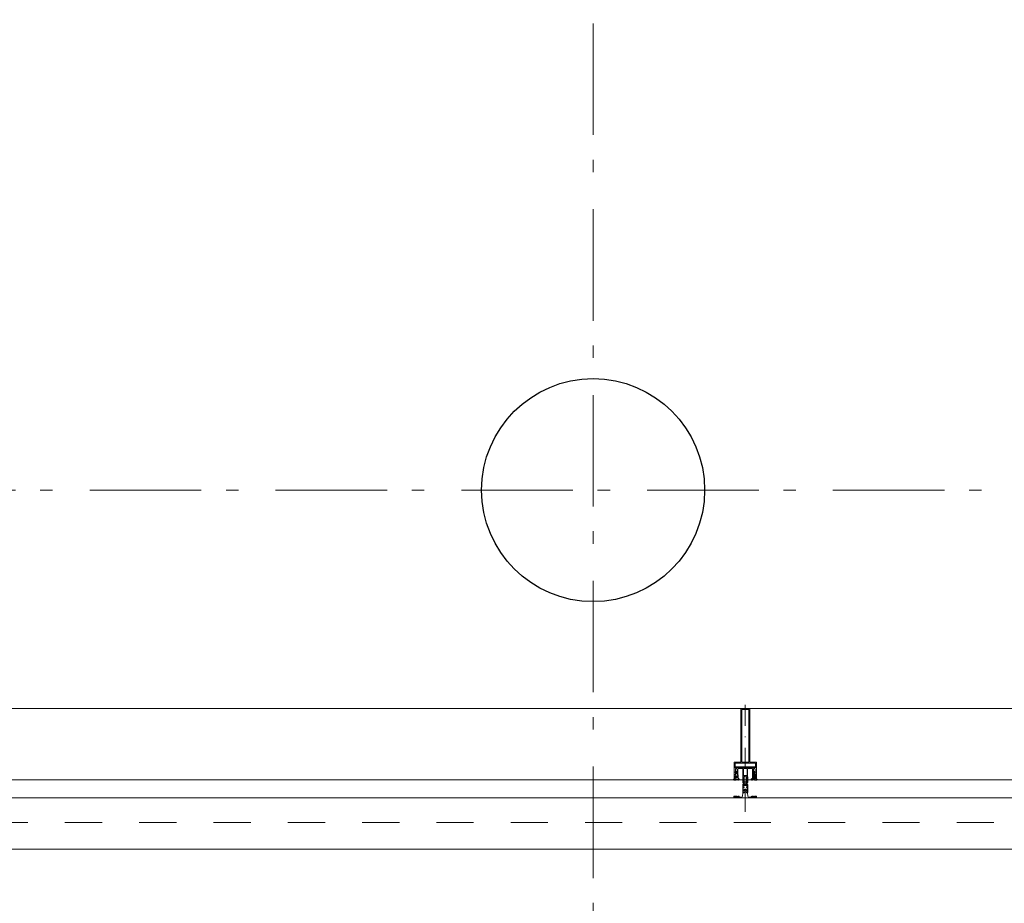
# Model space of a CAD drawing. Header units: millimetres. Extents: x 18442 to 242186, y -49554 to 63508.
# Tile 73 of 175: x 214155 to 216363, y -41685 to -39703. Entities that reach past the tile are written whole.
import ezdxf

# ---------------------------------------------------------------- set-up
doc = ezdxf.new("R2010")
doc.units = ezdxf.units.MM
doc.header["$LTSCALE"] = 400
for name, pattern in [('STYLE_01', [0.416641, 0.208282, -0.208359]), ('STYLE_06', [1.041641, 0.625, -0.208282, 0.069427, -0.138931]), ('STYLE_15', [0.240945, 0.11811, -0.059055, 0.004724, -0.059055]), ('STYLE_16', [0.177165, 0.11811, -0.059055])]:
    doc.linetypes.add(name, pattern=pattern)
for name, color, linetype, lineweight in [('Buitenkozijnen', 140, 'Continuous', 15), ('mat-beton (ihwg)', 5, 'Continuous', 25), ('None', 7, 'Continuous', 9)]:
    doc.layers.add(name, color=color, linetype=linetype, lineweight=lineweight)

# ---------------------------------------------------------------- blocks, each defined once
blk = doc.blocks.new('Kolom O 500')
at = {"layer": 'mat-beton (ihwg)', "lineweight": 25}
blk.add_circle((0, 0), 250, dxfattribs=at)
blk = doc.blocks.new('*U1206')
at = {"layer": 'None', "color": 8, "lineweight": 5, "flags": 128}
for points in [[(-5, -154.3), (-5, -154.3, 0.414214), (-5.5, -154.8), (-5.5, -172.5), (-5.5, -172.5, 0.414214), (-5, -173), (-4, -173), (-4, -173, 0.414214), (-3.5, -172.5), (-3.5, -172.5, 0.414214), (-4, -172), (-4.5, -172), (-4.5, -168.8), (-4.5, -168.8, -0.414214), (-4, -168.3), (-2.7, -168.3), (-2.7, -168.3, 0.221695), (-1.9, -167.9), (-0.8, -166.5), (-0.8, -166.5, -0.466308), (0.8, -166.5), (2, -167.9), (2, -167.9, 0.221695), (2.7, -168.3), (4, -168.3), (4, -168.3, -0.414214), (4.5, -168.8), (4.5, -172), (4, -172), (4, -172, 0.414214), (3.5, -172.5), (3.5, -172.5, 0.414214), (4, -173), (5, -173), (5, -173, 0.414214), (5.5, -172.5), (5.5, -154.8), (5.5, -154.8, 0.414214), (5, -154.3), (4.7, -154.3), (4.7, -155), (4.7, -155, -0.414214), (4.4, -155.3), (4.1, -155.3), (4.1, -155.3, -0.414214), (3.3, -154.5), (3.3, -150.6), (3.3, -150.6, -0.414214), (4.1, -149.8), (4.4, -149.8), (4.4, -149.8, -0.414214), (4.7, -150.1), (4.7, -150.8), (5, -150.8), (5, -150.8, 0.414214), (5.5, -150.3), (5.5, -137.6), (5.5, -137.6, 0.351868), (5.3, -137.3), (5.3, -137.3, 0.351868), (4.9, -137.5), (4.1, -139.2), (4.1, -139.2, 0.314902), (4.2, -139.4), (4.5, -139.7), (4.5, -139.7, -0.198912), (4.5, -139.9), (4.5, -140.1), (4.5, -140.1, -0.198912), (4.5, -140.3), (4.2, -140.6), (4.2, -140.6, 0.414214), (4.2, -140.8), (4.5, -141.1), (4.5, -141.1, -0.198912), (4.5, -141.3), (4.5, -141.5), (4.5, -141.5, -0.198912), (4.5, -141.7), (4.2, -142), (4.2, -142, 0.414214), (4.2, -142.2), (4.5, -142.5), (4.5, -142.5, -0.198912), (4.5, -142.7), (4.5, -143.2), (4.5, -143.2, -0.087489), (4.5, -143.3), (4.2, -144.1), (4.2, -148.5), (4.2, -148.5, -0.414214), (3.9, -148.8), (-3.9, -148.8), (-3.9, -148.8, -0.414214), (-4.2, -148.5), (-4.2, -144.1), (-4.5, -143.3), (-4.5, -143.3, -0.087489), (-4.5, -143.2), (-4.5, -142.7), (-4.5, -142.7, -0.198912), (-4.4, -142.5), (-4.1, -142.2), (-4.1, -142.2, 0.414214), (-4.1, -142), (-4.4, -141.7), (-4.4, -141.7, -0.198912), (-4.5, -141.5), (-4.5, -141.3), (-4.5, -141.3, -0.198912), (-4.4, -141.1), (-4.1, -140.8), (-4.1, -140.8, 0.414214), (-4.1, -140.6), (-4.4, -140.3), (-4.4, -140.3, -0.198912), (-4.5, -140.1), (-4.5, -139.9), (-4.5, -139.9, -0.198912), (-4.4, -139.7), (-4.1, -139.4), (-4.1, -139.4, 0.314902), (-4.1, -139.2), (-4.9, -137.5), (-4.9, -137.5, 0.351868), (-5.3, -137.3), (-5.3, -137.3, 0.351868), (-5.5, -137.6), (-5.5, -150.3), (-5.5, -150.3, 0.414214), (-5, -150.8), (-4.7, -150.8), (-4.7, -150.1), (-4.7, -150.1, -0.414214), (-4.4, -149.8), (-4.1, -149.8), (-4.1, -149.8, -0.414214), (-3.3, -150.6), (-3.3, -154.5), (-3.3, -154.5, -0.414214), (-4.1, -155.3), (-4.4, -155.3), (-4.4, -155.3, -0.414214), (-4.7, -155), (-4.7, -154.3)], [(-1.8, -149.8, 0.414214), (-2.3, -150.3), (-2.3, -155.1), (-2.3, -155.1, 0.414214), (-2.1, -155.3), (2.1, -155.3), (2.1, -155.3, 0.414214), (2.3, -155.1), (2.3, -150.3), (2.3, -150.3, 0.414214), (1.8, -149.8), (-1.8, -149.8)], [(-4.5, -161.7, -0.414214), (-4, -161.2), (-2.7, -161.2), (-2.7, -161.2, 0.414214), (-2.5, -161), (-2.5, -160.4), (-2.5, -160.4, 0.414214), (-2.7, -160.2), (-4, -160.2), (-4, -160.2, -0.414214), (-4.5, -159.7), (-4.5, -156.8), (-4.5, -156.8, -0.414214), (-4, -156.3), (4, -156.3), (4, -156.3, -0.414214), (4.5, -156.8), (4.5, -159.7), (4.5, -159.7, -0.414214), (4, -160.2), (2.7, -160.2), (2.7, -160.2, 0.414214), (2.5, -160.4), (2.5, -161), (2.5, -161, 0.414214), (2.7, -161.2), (4, -161.2), (4, -161.2, -0.414214), (4.5, -161.7), (4.5, -166.8), (4.5, -166.8, -0.414214), (4, -167.3), (3, -167.3), (3, -167.3, -0.221695), (2.6, -167.1), (1.5, -165.9), (1.5, -165.9, 0.466308), (-1.5, -165.9), (-2.6, -167.1), (-2.6, -167.1, -0.221695), (-2.9, -167.3), (-4, -167.3), (-4, -167.3, -0.414214), (-4.5, -166.8), (-4.5, -161.7)]]:
    blk.add_lwpolyline(points, format="xyb", close=True, dxfattribs=at)
blk = doc.blocks.new('*U1207')
at = {"layer": 'None', "color": 8, "lineweight": 5, "flags": 128}
for points in [[(-6, -180.7), (-6, -180.7, -0.388879), (-8.7, -183.2), (-8.7, -183.2), (-20.4, -183.2), (-21.6, -183.9), (-22.9, -183.9), (-22.9, -182.7), (-23.8, -182.7), (-23.8, -184.8), (23.8, -184.8), (23.8, -182.7), (22.9, -182.7), (22.9, -183.9), (21.7, -183.9), (20.4, -183.2), (8.7, -183.2), (8.7, -183.2, -0.388879), (6, -180.7), (6, -180.7), (5.3, -173.2), (2.5, -173.2), (2.5, -171.2), (-2.5, -171.2), (-2.5, -173.2), (-5.3, -173.2), (-6, -180.7)], [(-13.5, -182.8), (-13.5, -181.9), (-14.5, -181.1), (-14.5, -181.1, 0.36397), (-14.9, -181.1), (-14.9, -181.1), (-15.4, -181.5), (-15.4, -181.5, -0.36397), (-15.8, -181.5), (-15.8, -181.5), (-16.3, -181.1), (-16.3, -181.1, 0.36397), (-16.7, -181.1), (-16.7, -181.1), (-17.2, -181.5), (-17.2, -181.5, -0.36397), (-17.6, -181.5), (-17.6, -181.5), (-18.1, -181.1), (-18.1, -181.1, 0.36397), (-18.5, -181.1), (-18.5, -181.1), (-19, -181.5), (-19, -181.5, -0.36397), (-19.4, -181.5), (-19.4, -181.5), (-19.9, -181.1), (-19.9, -181.1, 0.36397), (-20.3, -181.1), (-20.3, -181.1), (-20.8, -181.5), (-20.8, -181.5, -0.36397), (-21.2, -181.5), (-21.2, -181.5), (-21.7, -181.1), (-21.7, -181.1, 0.36397), (-22.1, -181.1), (-22.1, -181.1), (-22.4, -181.3), (-23.2, -181.3), (-23.5, -181.1), (-23.5, -181.1, 0.36397), (-23.9, -181.1), (-23.9, -181.1), (-24.2, -181.3), (-24.5, -181.3), (-24.5, -181.3, -0.267949), (-24.8, -181.2), (-24.8, -181.2), (-24.9, -180.9), (-24.9, -180.9, 0.339454), (-25.3, -180.7), (-25.3, -180.7, 0.339454), (-25.5, -181), (-25.5, -181), (-25.5, -184.4), (-25.5, -184.4, 0.414214), (-25.2, -184.7), (-25.2, -184.7), (-24.3, -184.7), (-24.3, -184.7, 0.414214), (-24, -184.4), (-24, -184.4), (-24, -182.7), (-24, -182.7, 0.236068), (-24.1, -182.5), (-24.1, -182.5), (-24.1, -182.5, -0.548276), (-24, -182.2), (-24, -182.2, -0.548276), (-23.8, -182.4), (-23.8, -182.4), (-23.8, -182.4, 0.250388), (-23.6, -182.3), (-23.6, -182.3), (-22.8, -182.3), (-22.8, -182.3, -0.414214), (-22.5, -182.6), (-22.5, -182.6), (-22.5, -183.3), (-22.5, -183.3, 0.414214), (-22.2, -183.6), (-22.2, -183.6), (-22, -183.6), (-22, -183.6, 0.131652), (-21.8, -183.5), (-21.8, -183.5), (-20.5, -182.8), (-13.5, -182.8)], [(13.5, -182.8), (13.5, -181.9), (14.5, -181.1), (14.5, -181.1, -0.36397), (14.9, -181.1), (14.9, -181.1), (15.4, -181.5), (15.4, -181.5, 0.36397), (15.8, -181.5), (15.8, -181.5), (16.3, -181.1), (16.3, -181.1, -0.36397), (16.7, -181.1), (16.7, -181.1), (17.2, -181.5), (17.2, -181.5, 0.36397), (17.6, -181.5), (17.6, -181.5), (18.1, -181.1), (18.1, -181.1, -0.36397), (18.5, -181.1), (18.5, -181.1), (19, -181.5), (19, -181.5, 0.36397), (19.4, -181.5), (19.4, -181.5), (19.9, -181.1), (19.9, -181.1, -0.36397), (20.3, -181.1), (20.3, -181.1), (20.8, -181.5), (20.8, -181.5, 0.36397), (21.2, -181.5), (21.2, -181.5), (21.7, -181.1), (21.7, -181.1, -0.36397), (22.1, -181.1), (22.1, -181.1), (22.4, -181.3), (23.2, -181.3), (23.5, -181.1), (23.5, -181.1, -0.36397), (23.9, -181.1), (23.9, -181.1), (24.2, -181.3), (24.5, -181.3), (24.5, -181.3, 0.267949), (24.8, -181.2), (24.8, -181.2), (25, -180.9), (25, -180.9, -0.339454), (25.3, -180.7), (25.3, -180.7, -0.339454), (25.5, -181), (25.5, -181), (25.5, -184.4), (25.5, -184.4, -0.414214), (25.2, -184.7), (25.2, -184.7), (24.3, -184.7), (24.3, -184.7, -0.414214), (24, -184.4), (24, -184.4), (24, -182.7), (24, -182.7, -0.236068), (24.1, -182.5), (24.1, -182.5), (24.1, -182.5, 0.548276), (24.1, -182.2), (24.1, -182.2, 0.548276), (23.9, -182.4), (23.9, -182.4), (23.9, -182.4, -0.250388), (23.6, -182.3), (23.6, -182.3), (22.8, -182.3), (22.8, -182.3, 0.414214), (22.5, -182.6), (22.5, -182.6), (22.5, -183.3), (22.5, -183.3, -0.414214), (22.2, -183.6), (22.2, -183.6), (22, -183.6), (22, -183.6, -0.131652), (21.8, -183.5), (21.8, -183.5), (20.5, -182.8), (13.5, -182.8)]]:
    blk.add_lwpolyline(points, format="xyb", close=True, dxfattribs=at)
blk = doc.blocks.new('verticale stijl 150x50 UV')
at = {"layer": 'None', "color": 8, "linetype": 'STYLE_15', "lineweight": 5}
blk.add_line((0, -216), (0, 35), dxfattribs=at)
at = {"layer": 'None', "color": 8, "lineweight": 5}
for p, q in [((-21.6, -126.9), (-21.6, -126.9)), ((-21.6, -127.7), (-21.6, -127.7)), ((-21.6, -128.5), (-21.6, -128.5)), ((-21.6, -129.3), (-21.6, -129.3)), ((-21.6, -130.1), (-21.6, -130.1)), ((-21.6, -130.9), (-21.6, -130.9)), ((-21.6, -131.8), (-21.6, -131.8)), ((-20.7, -126.5), (-20.7, -126.5)), ((-20.7, -128.9), (-20.7, -128.9)), ((-20.7, -129.7), (-20.7, -129.7)), ((-20.7, -130.5), (-20.7, -130.5)), ((-20.7, -131.4), (-20.7, -131.4)), ((-20.7, -132.2), (-20.7, -132.2)), ((-19.9, -126.1), (-19.9, -126.1)), ((-19.9, -130.1), (-19.9, -130.1)), ((-19.9, -130.9), (-19.9, -130.9)), ((-19.9, -131.8), (-19.9, -131.8)), ((-19.1, -126.5), (-19.1, -126.5)), ((-19.1, -127.3), (-19.1, -127.3)), ((-19.1, -128.9), (-19.1, -128.9)), ((-19.1, -129.7), (-19.1, -129.7)), ((-19.1, -130.5), (-19.1, -130.5)), ((-19.1, -131.4), (-19.1, -131.4)), ((-19.1, -132.2), (-19.1, -132.2)), ((-18.3, -127.7), (-18.3, -127.7)), ((-18.3, -128.5), (-18.3, -128.5)), ((-18.3, -129.3), (-18.3, -129.3)), ((-25.6, -142.7), (-25.6, -142.7)), ((-25.6, -144.4), (-25.6, -144.4)), ((-24.8, -133.4), (-24.8, -133.4)), ((-24.8, -134.2), (-24.8, -134.2)), ((-24.8, -135), (-24.8, -135)), ((-24.8, -135.8), (-24.8, -135.8)), ((-24.8, -136.6), (-24.8, -136.6)), ((-24.8, -137.4), (-24.8, -137.4)), ((-24.8, -138.3), (-24.8, -138.3)), ((-24.8, -139.1), (-24.8, -139.1)), ((-24.8, -139.9), (-24.8, -139.9)), ((-24.8, -140.7), (-24.8, -140.7)), ((-24.8, -141.5), (-24.8, -141.5)), ((-24.8, -142.3), (-24.8, -142.3)), ((-24.8, -143.1), (-24.8, -143.1)), ((-24.8, -144.8), (-24.8, -144.8)), ((-24, -133), (-24, -133)), ((-24, -133.8), (-24, -133.8)), ((-24, -134.6), (-24, -134.6)), ((-24, -135.4), (-24, -135.4)), ((-24, -136.2), (-24, -136.2)), ((-24, -137), (-24, -137)), ((-24, -137.9), (-24, -137.9)), ((-24, -138.7), (-24, -138.7)), ((-24, -139.5), (-24, -139.5)), ((-24, -140.3), (-24, -140.3)), ((-24, -141.1), (-24, -141.1)), ((-24, -141.9), (-24, -141.9)), ((-24, -142.7), (-24, -142.7)), ((-24, -144.4), (-24, -144.4)), ((-23.2, -133.4), (-23.2, -133.4)), ((-23.2, -134.2), (-23.2, -134.2)), ((-23.2, -135), (-23.2, -135)), ((-23.2, -135.8), (-23.2, -135.8)), ((-23.2, -136.6), (-23.2, -136.6)), ((-23.2, -137.4), (-23.2, -137.4)), ((-23.2, -138.3), (-23.2, -138.3)), ((-23.2, -139.1), (-23.2, -139.1)), ((-23.2, -139.9), (-23.2, -139.9)), ((-23.2, -140.7), (-23.2, -140.7)), ((-23.2, -141.5), (-23.2, -141.5)), ((-23.2, -144.8), (-23.2, -144.8)), ((-22.4, -133), (-22.4, -133)), ((-22.4, -133.8), (-22.4, -133.8)), ((-22.4, -134.6), (-22.4, -134.6)), ((-22.4, -140.3), (-22.4, -140.3)), ((-22.4, -141.1), (-22.4, -141.1)), ((-22.4, -144.4), (-22.4, -144.4)), ((-21.6, -132.6), (-21.6, -132.6)), ((-21.6, -133.4), (-21.6, -133.4)), ((-21.6, -134.2), (-21.6, -134.2)), ((-21.6, -135), (-21.6, -135)), ((-21.6, -139.9), (-21.6, -139.9)), ((-21.6, -140.7), (-21.6, -140.7)), ((-21.6, -141.5), (-21.6, -141.5)), ((-21.6, -144.8), (-21.6, -144.8)), ((-20.7, -133), (-20.7, -133)), ((-20.7, -133.8), (-20.7, -133.8)), ((-20.7, -134.6), (-20.7, -134.6)), ((-20.7, -135.4), (-20.7, -135.4)), ((-20.7, -136.2), (-20.7, -136.2)), ((-20.7, -137), (-20.7, -137)), ((-20.7, -137.9), (-20.7, -137.9)), ((-20.7, -138.7), (-20.7, -138.7)), ((-20.7, -139.5), (-20.7, -139.5)), ((-20.7, -140.3), (-20.7, -140.3)), ((-20.7, -141.1), (-20.7, -141.1)), ((-20.7, -144.4), (-20.7, -144.4)), ((-19.9, -132.6), (-19.9, -132.6)), ((-19.9, -133.4), (-19.9, -133.4)), ((-19.9, -134.2), (-19.9, -134.2)), ((-19.9, -135), (-19.9, -135)), ((-19.9, -135.8), (-19.9, -135.8)), ((-19.9, -136.6), (-19.9, -136.6)), ((-19.9, -137.4), (-19.9, -137.4)), ((-19.9, -138.3), (-19.9, -138.3)), ((-19.9, -139.1), (-19.9, -139.1)), ((-19.9, -139.9), (-19.9, -139.9)), ((-19.9, -140.7), (-19.9, -140.7)), ((-19.9, -141.5), (-19.9, -141.5)), ((-19.9, -142.3), (-19.9, -142.3)), ((-19.9, -143.1), (-19.9, -143.1)), ((-19.9, -143.9), (-19.9, -143.9)), ((-19.1, -133), (-19.1, -133)), ((-19.1, -133.8), (-19.1, -133.8)), ((-19.1, -134.6), (-19.1, -134.6)), ((-19.1, -140.3), (-19.1, -140.3)), ((-19.1, -141.1), (-19.1, -141.1)), ((-19.1, -141.9), (-19.1, -141.9)), ((-18.3, -133.4), (-18.3, -133.4)), ((-18.3, -134.2), (-18.3, -134.2)), ((-18.3, -135), (-18.3, -135)), ((-18.3, -139.9), (-18.3, -139.9)), ((-18.3, -140.7), (-18.3, -140.7)), ((-18.3, -141.5), (-18.3, -141.5)), ((-18.3, -142.3), (-18.3, -142.3)), ((-17.5, -133), (-17.5, -133)), ((-17.5, -133.8), (-17.5, -133.8)), ((-17.5, -134.6), (-17.5, -134.6)), ((-17.5, -135.4), (-17.5, -135.4)), ((-17.5, -136.2), (-17.5, -136.2)), ((-17.5, -137), (-17.5, -137)), ((-17.5, -137.9), (-17.5, -137.9)), ((-17.5, -138.7), (-17.5, -138.7)), ((-17.5, -139.5), (-17.5, -139.5)), ((-17.5, -140.3), (-17.5, -140.3)), ((-17.5, -141.1), (-17.5, -141.1)), ((-17.5, -141.9), (-17.5, -141.9)), ((-17.5, -142.7), (-17.5, -142.7)), ((-16.7, -133.4), (-16.7, -133.4)), ((-16.7, -134.2), (-16.7, -134.2)), ((-16.7, -135), (-16.7, -135)), ((-16.7, -135.8), (-16.7, -135.8)), ((-16.7, -136.6), (-16.7, -136.6)), ((-16.7, -137.4), (-16.7, -137.4)), ((-16.7, -138.3), (-16.7, -138.3)), ((-16.7, -139.1), (-16.7, -139.1)), ((-16.7, -139.9), (-16.7, -139.9)), ((-16.7, -140.7), (-16.7, -140.7)), ((-16.7, -141.5), (-16.7, -141.5)), ((-16.7, -142.3), (-16.7, -142.3)), ((-16.7, -143.1), (-16.7, -143.1)), ((-15.9, -141.1), (-15.9, -141.1)), ((-15.9, -141.9), (-15.9, -141.9)), ((-15.9, -142.7), (-15.9, -142.7)), ((-15.9, -144.4), (-15.9, -144.4)), ((-15.1, -142.3), (-15.1, -142.3)), ((-15.1, -143.1), (-15.1, -143.1)), ((-15.1, -143.9), (-15.1, -143.9)), ((-15.1, -144.8), (-15.1, -144.8)), ((-14.2, -141.9), (-14.2, -141.9)), ((-14.2, -142.7), (-14.2, -142.7)), ((-14.2, -143.5), (-14.2, -143.5)), ((-14.2, -144.4), (-14.2, -144.4)), ((-13.4, -143.1), (-13.4, -143.1)), ((-13.4, -143.9), (-13.4, -143.9))]:
    blk.add_line(p, q, dxfattribs=at)
at = {"layer": 'None', "color": 8, "linetype": 'STYLE_16', "lineweight": 5}
for p, q in [((-2.2, -155.1), (0, -154.5)), ((2.3, -155.1), (0, -154.5)), ((-2.2, -156.7), (-2.2, -155.1)), ((-1.5, -156.9), (-1.5, -155)), ((-1, -157), (-1, -155.1)), ((1, -157), (1, -155.1)), ((1.5, -156.9), (1.5, -155)), ((2.3, -156.7), (2.3, -155.1))]:
    blk.add_line(p, q, dxfattribs=at)
at = {"layer": 'None', "color": 8, "linetype": 'Continuous', "lineweight": 5, "flags": 128}
for points in [[(-10, 15.4), (10, 15.4), (10, -104.8), (25, -104.8), (25, -116.8), (-25, -116.8), (-25, -104.8), (-10, -104.8)], [(-8, 13.4), (-8, -104.8), (8, -104.8), (8, 13.4)], [(8, -106.8), (-8, -106.8), (-23, -106.8), (-23, -114.8), (23, -114.8), (23, -106.8)]]:
    blk.add_lwpolyline(points, close=True, dxfattribs=at)
at = {"layer": 'None', "color": 8, "lineweight": 5, "flags": 128}
for points in [[(-14.8, -144.8), (-14.8, -144.8, 0.390793), (-13.2, -143.5), (-13.2, -143.5, 0.390793), (-14.4, -141.8), (-14.4, -141.8, -0.352623), (-16, -139.9), (-16, -133.1), (-16, -133.1, 0.414214), (-16.3, -132.8), (-17.6, -132.8), (-18.1, -133), (-18.1, -133, -0.520293), (-18.3, -132.8), (-18.3, -130.1), (-18.2, -130), (-18.2, -128), (-18.2, -128, -0.577863), (-18.1, -127.7), (-18, -127.7), (-18, -127.7, 0.366605), (-17.7, -127.5), (-17.7, -127.5, 0.366605), (-17.9, -127.1), (-17.9, -127.1, -0.130834), (-19.2, -126.1), (-19.2, -126.1, 0.439074), (-20.7, -126.1), (-20.7, -126.1, -0.133252), (-22, -127.1), (-22, -127.1, 0.366605), (-22.2, -127.5), (-22.2, -127.5, 0.366605), (-21.9, -127.7), (-21.8, -127.7), (-21.8, -127.7, -0.577455), (-21.8, -128), (-21.8, -130), (-21.6, -130.1), (-21.6, -132.8), (-21.6, -132.8, -0.52048), (-21.9, -133), (-22.4, -132.8), (-24.7, -132.8), (-24.7, -132.8, 0.414214), (-25, -133.1), (-25, -140.9), (-25, -140.9, -0.255976), (-25.9, -142.6), (-25.9, -142.6, 0.749676), (-25.3, -144.8), (-21.2, -144.8), (-21.2, -144.8, 0.414214), (-19.2, -142.8), (-19.2, -142.8, -0.402808), (-18.7, -142.3), (-18.7, -142.3, -0.402808), (-18.2, -142.8), (-18.2, -142.8, 0.233259), (-18, -143.1), (-14.6, -143.6), (-14.6, -143.6, -0.419014), (-14.5, -143.7), (-14.5, -143.7, -0.419014), (-14.6, -143.8), (-16, -143.8), (-16, -143.8, 0.414214), (-16.5, -144.3), (-16.5, -144.3, 0.414214), (-16, -144.8)], [(25, -132.6), (25, -116.8), (23.1, -116.8), (-23.1, -116.8), (-25, -116.8), (-25, -132.6), (-22.1, -132.6), (-22.1, -128), (-22.6, -128), (-22.6, -126.6), (-22.1, -126.6), (-22.1, -124.7), (-21.9, -124.5), (-21.9, -120.3), (-21.9, -120.3, -0.414214), (-20.2, -118.6), (-20.1, -118.6), (-20.1, -118.6, -0.414214), (-18.4, -120.3), (-18.4, -124.5), (-18.2, -124.7), (-18.2, -126.6), (-17.7, -126.6), (-17.7, -128), (-18.2, -128), (-18.2, -132.6), (-16.3, -132.6), (-16.3, -119.8), (-16.3, -119.8, -0.414214), (-15.1, -118.6), (-15.1, -118.6), (-6.5, -118.6), (-6.5, -118.6, -0.414214), (-5.3, -119.8), (-5.3, -136.8), (-3.9, -136.8), (-3.9, -139.6), (-4.3, -140), (-3.9, -140.4), (-3.9, -141), (-4.3, -141.4), (-3.9, -141.8), (-3.9, -142.4), (-4.3, -142.8), (-3.9, -143.8), (-3.9, -148.6), (-2.2, -148.6), (-2.2, -137.8), (-2.2, -137.8, -0.414214), (0, -135.6), (0, -135.6), (0, -135.6, -0.414214), (2.2, -137.8), (2.2, -148.6), (3.9, -148.6), (3.9, -143.8), (4.3, -142.8), (3.9, -142.4), (3.9, -141.8), (4.3, -141.4), (3.9, -141), (3.9, -140.4), (4.3, -140), (3.9, -139.6), (3.9, -136.8), (5.4, -136.8), (5.4, -119.8), (5.4, -119.8, -0.414214), (6.6, -118.6), (6.6, -118.6), (15.1, -118.6), (15.1, -118.6, -0.414214), (16.3, -119.8), (16.3, -132.6), (18.2, -132.6), (18.2, -128), (17.7, -128), (17.7, -126.6), (18.2, -126.6), (18.2, -124.7), (18.5, -124.5), (18.5, -120.3), (18.5, -120.3, -0.414214), (20.2, -118.6), (20.2, -118.6), (20.2, -118.6, -0.414214), (21.9, -120.3), (21.9, -124.5), (22.1, -124.7), (22.1, -126.6), (22.6, -126.6), (22.6, -128), (22.1, -128), (22.1, -132.6)], [(-21, -127.8, -0.29188), (-20.8, -127.3), (-20.3, -126.9), (-20.3, -126.9, -0.344328), (-19.7, -126.9), (-19.2, -127.3), (-19.2, -127.3, -0.29188), (-19, -127.8), (-19.4, -129.5), (-19.4, -129.5, -0.348796), (-20, -130), (-20, -130, -0.348796), (-20.6, -129.5), (-21, -127.8)], [(14.8, -144.8), (14.8, -144.8, -0.390793), (13.3, -143.5), (13.3, -143.5, -0.390793), (14.4, -141.8), (14.4, -141.8, 0.352623), (16, -139.9), (16, -133.1), (16, -133.1, -0.414214), (16.3, -132.8), (17.6, -132.8), (18.1, -133), (18.1, -133, 0.520293), (18.4, -132.8), (18.4, -130.1), (18.2, -130), (18.2, -128), (18.2, -128, 0.577863), (18.2, -127.7), (18.1, -127.7), (18.1, -127.7, -0.366605), (17.8, -127.5), (17.8, -127.5, -0.366605), (18, -127.1), (18, -127.1, 0.130834), (19.3, -126.1), (19.3, -126.1, -0.439074), (20.7, -126.1), (20.7, -126.1, 0.133252), (22.1, -127.1), (22.1, -127.1, -0.366605), (22.3, -127.5), (22.3, -127.5, -0.366605), (22, -127.7), (21.9, -127.7), (21.9, -127.7, 0.577455), (21.8, -128), (21.8, -130), (21.7, -130.1), (21.7, -132.8), (21.7, -132.8, 0.52048), (21.9, -133), (22.4, -132.8), (24.7, -132.8), (24.7, -132.8, -0.414214), (25, -133.1), (25, -140.9), (25, -140.9, 0.255976), (25.9, -142.6), (25.9, -142.6, -0.749676), (25.3, -144.8), (21.2, -144.8), (21.2, -144.8, -0.414214), (19.2, -142.8), (19.2, -142.8, 0.402808), (18.7, -142.3), (18.7, -142.3, 0.402808), (18.2, -142.8), (18.2, -142.8, -0.233259), (18, -143.1), (14.6, -143.6), (14.6, -143.6, 0.419014), (14.5, -143.7), (14.5, -143.7, 0.419014), (14.6, -143.8), (16, -143.8), (16, -143.8, -0.414214), (16.5, -144.3), (16.5, -144.3, -0.414214), (16, -144.8)], [(21, -127.8, 0.29188), (20.8, -127.3), (20.3, -126.9), (20.3, -126.9, 0.344328), (19.7, -126.9), (19.2, -127.3), (19.2, -127.3, 0.29188), (19, -127.8), (19.4, -129.5), (19.4, -129.5, 0.348796), (20, -130), (20, -130, 0.348796), (20.6, -129.5), (21, -127.8)], [(-23.2, -141.6), (-23.2, -141.6, 0.418874), (-23.7, -142.1), (-23.7, -142.1, -0.396568), (-25.3, -143.4), (-25.3, -143.4, 0.437017), (-25.7, -143.7), (-25.7, -143.7, 0.437017), (-25.4, -144), (-21.9, -144), (-21.9, -144, 0.263556), (-20.2, -143), (-20.2, -143, 0.552342), (-20.8, -141.8)], [(-23, -135.9), (-23, -135.9, -0.414214), (-22.1, -135), (-22.1, -135, -0.414214), (-21.3, -135.9), (-21.3, -138.8), (-21.3, -138.8, -0.414214), (-22.1, -139.6), (-22.1, -139.6, -0.414214), (-23, -138.8)], [(-18.8, -139.6, -0.414214), (-19.7, -138.8), (-19.7, -135.9), (-19.7, -135.9, -0.414214), (-18.8, -135), (-18.8, -135, -0.414214), (-18, -135.9), (-18, -138.8), (-18, -138.8, -0.414214), (-18.8, -139.6)], [(0, -157.1), (0, -157.1, -0.163834), (-4.3, -155.6), (-4.3, -155.6), (-4.3, -155.6, -0.234469), (-4.7, -154.8), (-4.7, -154.8), (-4.7, -153.6), (4.8, -153.6), (4.8, -154.8), (4.8, -154.8, -0.234469), (4.4, -155.6), (4.4, -155.6), (4.4, -155.6, -0.163834), (0, -157.1), (0, -157.1)], [(18.9, -139.6, 0.414214), (19.7, -138.8), (19.7, -135.9), (19.7, -135.9, 0.414214), (18.9, -135), (18.9, -135, 0.414214), (18, -135.9), (18, -138.8), (18, -138.8, 0.414214), (18.9, -139.6)], [(23.2, -141.6), (23.2, -141.6, -0.418874), (23.7, -142.1), (23.7, -142.1, 0.396568), (25.3, -143.4), (25.3, -143.4, -0.437017), (25.7, -143.7), (25.7, -143.7, -0.437017), (25.4, -144), (21.9, -144), (21.9, -144, -0.263556), (20.2, -143), (20.2, -143, -0.552342), (20.8, -141.8)], [(23, -135.9), (23, -135.9, 0.414214), (22.2, -135), (22.2, -135, 0.414214), (21.3, -135.9), (21.3, -138.8), (21.3, -138.8, 0.414214), (22.2, -139.6), (22.2, -139.6, 0.414214), (23, -138.8)]]:
    blk.add_lwpolyline(points, format="xyb", close=True, dxfattribs=at)
blk.add_lwpolyline([(4, -118.6), (4, -134.3), (-4, -134.3), (-4, -118.6)], close=True, dxfattribs=at)
at = {"layer": 'None', "color": 8, "linetype": 'STYLE_16', "lineweight": 5}
for centre, radius, start, end in [((-1.6, -158.4), 3.38, 79.3357, 100.6643), ((0, -163.2), 8.16, 82.9585, 97.0415), ((0, -160.4), 3.5, 73.4149, 106.5851), ((1.6, -158.4), 3.38, 79.3357, 100.6643)]:
    blk.add_arc(centre, radius, start, end, dxfattribs=at)
at = {"layer": 'None', "color": 7}
for name in ['*U1206', '*U1207']:
    blk.add_blockref(name, (0, 0), dxfattribs=at)

msp = doc.modelspace()

# ---------------------------------------------------------------- linework, layer by layer
at = {"layer": 'Buitenkozijnen', "color": 43, "linetype": 'Continuous', "lineweight": 9}
for p, q in [((218020.3849, -41248.38115), (209152.7849, -41248.38115)), ((219561.48518, -41563.65314), (208948.2849, -41563.65314))]:
    msp.add_line(p, q, dxfattribs=at)
at = {"layer": 'Buitenkozijnen', "color": 140, "linetype": 'Continuous', "lineweight": 15}
for p, q in [((208978.3849, -41408.38115), (218037.90094, -41408.38115)), ((208978.3849, -41448.38115), (218037.90094, -41448.38115))]:
    msp.add_line(p, q, dxfattribs=at)
at = {"layer": 'None', "color": 43, "linetype": 'STYLE_06', "lineweight": 9}
for p, q in [((215440.7849, -42878.38115), (215440.7849, -10632.74729)), ((241644.72553, -40758.38115), (207924.8249, -40758.38115))]:
    msp.add_line(p, q, dxfattribs=at)
at = {"layer": 'None', "color": 8, "linetype": 'STYLE_01', "lineweight": 5, "flags": 128}
msp.add_lwpolyline([(210089.92153, -41503.38115), (220812.0526, -41503.38115)], dxfattribs=at)

# ---------------------------------------------------------------- block references
at = {"layer": 'Buitenkozijnen', "color": 7, "xscale": -1}
msp.add_blockref('verticale stijl 150x50 UV', (215781.972, -41263.75715), dxfattribs=at)
at = {"layer": 'None', "color": 7}
msp.add_blockref('Kolom O 500', (215440.7849, -40758.38115), dxfattribs=at)

doc.saveas('drawing.dxf')
